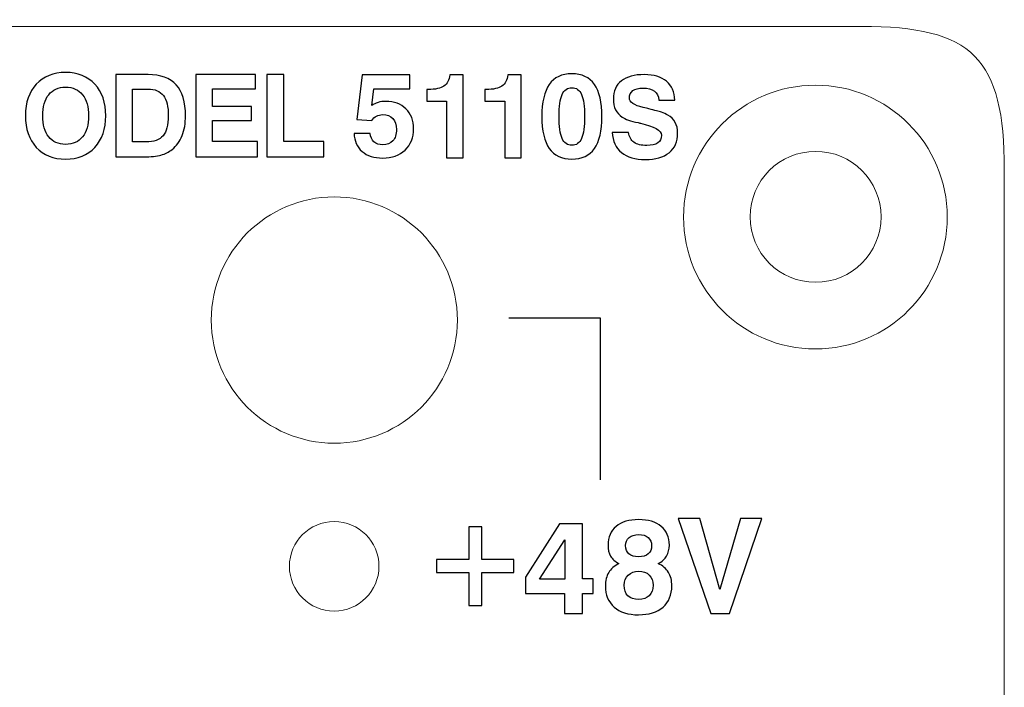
# Model space of a CAD drawing. Header units: inches. Extents: x -1.88 to 1.87, y -0.27 to 1.42.
# Tile 8 of 8: x 0.99 to 1.87, y 0.83 to 1.42. Entities that reach past the tile are written whole.
import ezdxf

# ---------------------------------------------------------------- set-up
doc = ezdxf.new("R2010")
doc.units = ezdxf.units.IN
doc.header["$MEASUREMENT"] = 0
for name, color, linetype in [('Layer 1', 7, 'Continuous'), ('Layer 3', 7, 'Continuous'), ('Layer 4', 7, 'Continuous')]:
    doc.layers.add(name, color=color, linetype=linetype)

msp = doc.modelspace()

# ---------------------------------------------------------------- linework, layer by layer
at = {"layer": 'Layer 1'}
for points, knots in [([(0.99858, 1.33726), (0.99858, 1.34913), (1.00181, 1.35854), (1.00828, 1.3655), (1.00828, 1.3655), (1.01474, 1.37246), (1.02345, 1.37594), (1.03443, 1.37594), (1.03443, 1.37594), (1.04539, 1.37594), (1.05411, 1.37246), (1.06061, 1.36548), (1.06061, 1.36548), (1.06711, 1.3585), (1.07036, 1.34909), (1.07036, 1.33726), (1.07036, 1.33726), (1.07036, 1.32542), (1.06711, 1.31602), (1.06061, 1.30904), (1.06061, 1.30904), (1.05411, 1.30206), (1.04539, 1.29857), (1.03443, 1.29857), (1.03443, 1.29857), (1.02345, 1.29857), (1.01474, 1.30206), (1.00828, 1.30904), (1.00828, 1.30904), (1.00181, 1.31602), (0.99858, 1.32542), (0.99858, 1.33726)], [0, 0, 0, 0, 0.111111, 0.111111, 0.111111, 0.111111, 0.222222, 0.222222, 0.222222, 0.222222, 0.333333, 0.333333, 0.333333, 0.333333, 0.444444, 0.444444, 0.444444, 0.444444, 0.555556, 0.555556, 0.555556, 0.555556, 0.666667, 0.666667, 0.666667, 0.666667, 0.777778, 0.777778, 0.777778, 0.777778, 1, 1, 1, 1]), ([(1.07941, 1.30061), (1.07941, 1.30061), (1.07941, 1.37404), (1.07941, 1.37404), (1.07941, 1.37404), (1.07941, 1.37404), (1.10816, 1.37404), (1.10816, 1.37404), (1.10816, 1.37404), (1.11943, 1.37404), (1.12783, 1.37099), (1.13336, 1.36492), (1.13336, 1.36492), (1.13889, 1.35884), (1.14167, 1.34962), (1.14167, 1.33725), (1.14167, 1.33725), (1.14167, 1.33055), (1.14065, 1.32462), (1.1386, 1.3195), (1.1386, 1.3195), (1.13656, 1.31438), (1.13358, 1.31026), (1.1297, 1.30715), (1.1297, 1.30715), (1.12678, 1.30482), (1.12346, 1.30315), (1.11973, 1.30213), (1.11973, 1.30213), (1.116, 1.30113), (1.1108, 1.30061), (1.10408, 1.30061), (1.10408, 1.30061), (1.10408, 1.30061), (1.07941, 1.30061), (1.07941, 1.30061)], [0, 0, 0, 0, 0.1, 0.1, 0.1, 0.1, 0.2, 0.2, 0.2, 0.2, 0.3, 0.3, 0.3, 0.3, 0.4, 0.4, 0.4, 0.4, 0.5, 0.5, 0.5, 0.5, 0.6, 0.6, 0.6, 0.6, 0.7, 0.7, 0.7, 0.7, 0.8, 0.8, 0.8, 0.8, 1, 1, 1, 1]), ([(1.15072, 1.30061), (1.15072, 1.30061), (1.15072, 1.37404), (1.15072, 1.37404), (1.15072, 1.37404), (1.15072, 1.37404), (1.20405, 1.37404), (1.20405, 1.37404), (1.20405, 1.37404), (1.20405, 1.37404), (1.20405, 1.36127), (1.20405, 1.36127), (1.20405, 1.36127), (1.20405, 1.36127), (1.16563, 1.36127), (1.16563, 1.36127), (1.16563, 1.36127), (1.16563, 1.36127), (1.16563, 1.34562), (1.16563, 1.34562), (1.16563, 1.34562), (1.16563, 1.34562), (1.20077, 1.34562), (1.20077, 1.34562), (1.20077, 1.34562), (1.20077, 1.34562), (1.20077, 1.33306), (1.20077, 1.33306), (1.20077, 1.33306), (1.20077, 1.33306), (1.16563, 1.33306), (1.16563, 1.33306), (1.16563, 1.33306), (1.16563, 1.33306), (1.16563, 1.31418), (1.16563, 1.31418), (1.16563, 1.31418), (1.16563, 1.31418), (1.20586, 1.31418), (1.20586, 1.31418), (1.20586, 1.31418), (1.20586, 1.31418), (1.20586, 1.30061), (1.20586, 1.30061), (1.20586, 1.30061), (1.20586, 1.30061), (1.15072, 1.30061), (1.15072, 1.30061)], [0, 0, 0, 0, 0.076923, 0.076923, 0.076923, 0.076923, 0.153846, 0.153846, 0.153846, 0.153846, 0.230769, 0.230769, 0.230769, 0.230769, 0.307692, 0.307692, 0.307692, 0.307692, 0.384615, 0.384615, 0.384615, 0.384615, 0.461538, 0.461538, 0.461538, 0.461538, 0.538462, 0.538462, 0.538462, 0.538462, 0.615385, 0.615385, 0.615385, 0.615385, 0.692308, 0.692308, 0.692308, 0.692308, 0.769231, 0.769231, 0.769231, 0.769231, 0.846154, 0.846154, 0.846154, 0.846154, 1, 1, 1, 1]), ([(1.21447, 1.30061), (1.21447, 1.30061), (1.21447, 1.37404), (1.21447, 1.37404), (1.21447, 1.37404), (1.21447, 1.37404), (1.22958, 1.37404), (1.22958, 1.37404), (1.22958, 1.37404), (1.22958, 1.37404), (1.22958, 1.31418), (1.22958, 1.31418), (1.22958, 1.31418), (1.22958, 1.31418), (1.26542, 1.31418), (1.26542, 1.31418), (1.26542, 1.31418), (1.26542, 1.31418), (1.26542, 1.30061), (1.26542, 1.30061), (1.26542, 1.30061), (1.26542, 1.30061), (1.21447, 1.30061), (1.21447, 1.30061)], [0, 0, 0, 0, 0.142857, 0.142857, 0.142857, 0.142857, 0.285714, 0.285714, 0.285714, 0.285714, 0.428571, 0.428571, 0.428571, 0.428571, 0.571429, 0.571429, 0.571429, 0.571429, 0.714286, 0.714286, 0.714286, 0.714286, 1, 1, 1, 1]), ([(1.29225, 1.32157), (1.29225, 1.32157), (1.30676, 1.32157), (1.30676, 1.32157), (1.30676, 1.32157), (1.30701, 1.31832), (1.3081, 1.31581), (1.31004, 1.31404), (1.31004, 1.31404), (1.31197, 1.31226), (1.31457, 1.31137), (1.31781, 1.31137), (1.31781, 1.31137), (1.32183, 1.31137), (1.32491, 1.31254), (1.32703, 1.31489), (1.32703, 1.31489), (1.32915, 1.31724), (1.33021, 1.3206), (1.33021, 1.32499), (1.33021, 1.32499), (1.33021, 1.32911), (1.32911, 1.33235), (1.32694, 1.3347), (1.32694, 1.3347), (1.32476, 1.33707), (1.32175, 1.33826), (1.31791, 1.33826), (1.31791, 1.33826), (1.31577, 1.33826), (1.31389, 1.33784), (1.31227, 1.33697), (1.31227, 1.33697), (1.31064, 1.3361), (1.30926, 1.33483), (1.30811, 1.33313), (1.30811, 1.33313), (1.30811, 1.33313), (1.29475, 1.33391), (1.29475, 1.33391), (1.29475, 1.33391), (1.29475, 1.33391), (1.29956, 1.37373), (1.29956, 1.37373), (1.29956, 1.37373), (1.29956, 1.37373), (1.34223, 1.37373), (1.34223, 1.37373), (1.34223, 1.37373), (1.34223, 1.37373), (1.34223, 1.36118), (1.34223, 1.36118), (1.34223, 1.36118), (1.34223, 1.36118), (1.31004, 1.36118), (1.31004, 1.36118), (1.31004, 1.36118), (1.31004, 1.36118), (1.30811, 1.3463), (1.30811, 1.3463), (1.30811, 1.3463), (1.30974, 1.34757), (1.31161, 1.34855), (1.31372, 1.34919), (1.31372, 1.34919), (1.31582, 1.34982), (1.31818, 1.35014), (1.32076, 1.35014), (1.32076, 1.35014), (1.32816, 1.35014), (1.33414, 1.34789), (1.33869, 1.3434), (1.33869, 1.3434), (1.34323, 1.3389), (1.3455, 1.33301), (1.3455, 1.32572), (1.3455, 1.32572), (1.3455, 1.31774), (1.34298, 1.31137), (1.33798, 1.30662), (1.33798, 1.30662), (1.33297, 1.30187), (1.32625, 1.29949), (1.31781, 1.29949), (1.31781, 1.29949), (1.31015, 1.29949), (1.30404, 1.30146), (1.29949, 1.30539), (1.29949, 1.30539), (1.29495, 1.3093), (1.29254, 1.31469), (1.29225, 1.32157)], [0, 0, 0, 0, 0.041667, 0.041667, 0.041667, 0.041667, 0.083333, 0.083333, 0.083333, 0.083333, 0.125, 0.125, 0.125, 0.125, 0.166667, 0.166667, 0.166667, 0.166667, 0.208333, 0.208333, 0.208333, 0.208333, 0.25, 0.25, 0.25, 0.25, 0.291667, 0.291667, 0.291667, 0.291667, 0.333333, 0.333333, 0.333333, 0.333333, 0.375, 0.375, 0.375, 0.375, 0.416667, 0.416667, 0.416667, 0.416667, 0.458333, 0.458333, 0.458333, 0.458333, 0.5, 0.5, 0.5, 0.5, 0.541667, 0.541667, 0.541667, 0.541667, 0.583333, 0.583333, 0.583333, 0.583333, 0.625, 0.625, 0.625, 0.625, 0.666667, 0.666667, 0.666667, 0.666667, 0.708333, 0.708333, 0.708333, 0.708333, 0.75, 0.75, 0.75, 0.75, 0.791667, 0.791667, 0.791667, 0.791667, 0.833333, 0.833333, 0.833333, 0.833333, 0.875, 0.875, 0.875, 0.875, 0.916667, 0.916667, 0.916667, 0.916667, 1, 1, 1, 1]), ([(1.37505, 1.29956), (1.37505, 1.29956), (1.37505, 1.35031), (1.37505, 1.35031), (1.37505, 1.35031), (1.37505, 1.35031), (1.35731, 1.35031), (1.35731, 1.35031), (1.35731, 1.35031), (1.35731, 1.35031), (1.35731, 1.36073), (1.35731, 1.36073), (1.35731, 1.36073), (1.35731, 1.36073), (1.35845, 1.36073), (1.35845, 1.36073), (1.35845, 1.36073), (1.36492, 1.36073), (1.36963, 1.36174), (1.37259, 1.36374), (1.37259, 1.36374), (1.37554, 1.36574), (1.37728, 1.36908), (1.37779, 1.37379), (1.37779, 1.37379), (1.37779, 1.37379), (1.38967, 1.37379), (1.38967, 1.37379), (1.38967, 1.37379), (1.38967, 1.37379), (1.38967, 1.29956), (1.38967, 1.29956), (1.38967, 1.29956), (1.38967, 1.29956), (1.37505, 1.29956), (1.37505, 1.29956)], [0, 0, 0, 0, 0.1, 0.1, 0.1, 0.1, 0.2, 0.2, 0.2, 0.2, 0.3, 0.3, 0.3, 0.3, 0.4, 0.4, 0.4, 0.4, 0.5, 0.5, 0.5, 0.5, 0.6, 0.6, 0.6, 0.6, 0.7, 0.7, 0.7, 0.7, 0.8, 0.8, 0.8, 0.8, 1, 1, 1, 1]), ([(1.42691, 1.29956), (1.42691, 1.29956), (1.42691, 1.35031), (1.42691, 1.35031), (1.42691, 1.35031), (1.42691, 1.35031), (1.40917, 1.35031), (1.40917, 1.35031), (1.40917, 1.35031), (1.40917, 1.35031), (1.40917, 1.36073), (1.40917, 1.36073), (1.40917, 1.36073), (1.40917, 1.36073), (1.41031, 1.36073), (1.41031, 1.36073), (1.41031, 1.36073), (1.41678, 1.36073), (1.42149, 1.36174), (1.42444, 1.36374), (1.42444, 1.36374), (1.4274, 1.36574), (1.42914, 1.36908), (1.42965, 1.37379), (1.42965, 1.37379), (1.42965, 1.37379), (1.44152, 1.37379), (1.44152, 1.37379), (1.44152, 1.37379), (1.44152, 1.37379), (1.44152, 1.29956), (1.44152, 1.29956), (1.44152, 1.29956), (1.44152, 1.29956), (1.42691, 1.29956), (1.42691, 1.29956)], [0, 0, 0, 0, 0.1, 0.1, 0.1, 0.1, 0.2, 0.2, 0.2, 0.2, 0.3, 0.3, 0.3, 0.3, 0.4, 0.4, 0.4, 0.4, 0.5, 0.5, 0.5, 0.5, 0.6, 0.6, 0.6, 0.6, 0.7, 0.7, 0.7, 0.7, 0.8, 0.8, 0.8, 0.8, 1, 1, 1, 1]), ([(1.46015, 1.33664), (1.46015, 1.3494), (1.46237, 1.35894), (1.46681, 1.36527), (1.46681, 1.36527), (1.47125, 1.37162), (1.47797, 1.37479), (1.48696, 1.37479), (1.48696, 1.37479), (1.4959, 1.37479), (1.50263, 1.3716), (1.5071, 1.36523), (1.5071, 1.36523), (1.51158, 1.35885), (1.51381, 1.34929), (1.51381, 1.33653), (1.51381, 1.33653), (1.51381, 1.32379), (1.51159, 1.31426), (1.50715, 1.30797), (1.50715, 1.30797), (1.50272, 1.30169), (1.49597, 1.29854), (1.48696, 1.29854), (1.48696, 1.29854), (1.47797, 1.29854), (1.47124, 1.3017), (1.46681, 1.30802), (1.46681, 1.30802), (1.46237, 1.31434), (1.46015, 1.32388), (1.46015, 1.33664)], [0, 0, 0, 0, 0.111111, 0.111111, 0.111111, 0.111111, 0.222222, 0.222222, 0.222222, 0.222222, 0.333333, 0.333333, 0.333333, 0.333333, 0.444444, 0.444444, 0.444444, 0.444444, 0.555556, 0.555556, 0.555556, 0.555556, 0.666667, 0.666667, 0.666667, 0.666667, 0.777778, 0.777778, 0.777778, 0.777778, 1, 1, 1, 1]), ([(1.52301, 1.32235), (1.52301, 1.32235), (1.53762, 1.32235), (1.53762, 1.32235), (1.53762, 1.32235), (1.53817, 1.31841), (1.53979, 1.31548), (1.54246, 1.31357), (1.54246, 1.31357), (1.54512, 1.31167), (1.54898, 1.31072), (1.55403, 1.31072), (1.55403, 1.31072), (1.55833, 1.31072), (1.56156, 1.3115), (1.56375, 1.31302), (1.56375, 1.31302), (1.56593, 1.31454), (1.56702, 1.31681), (1.56702, 1.31981), (1.56702, 1.31981), (1.56702, 1.32418), (1.56072, 1.32769), (1.54821, 1.33065), (1.54821, 1.33065), (1.54821, 1.33065), (1.54778, 1.33075), (1.54778, 1.33075), (1.54778, 1.33075), (1.54745, 1.33083), (1.54694, 1.33095), (1.54626, 1.3311), (1.54626, 1.3311), (1.53954, 1.33258), (1.53476, 1.33421), (1.5319, 1.33604), (1.5319, 1.33604), (1.52935, 1.33766), (1.52741, 1.33986), (1.52608, 1.34261), (1.52608, 1.34261), (1.52475, 1.34536), (1.52407, 1.34859), (1.52407, 1.35235), (1.52407, 1.35235), (1.52407, 1.35935), (1.52646, 1.36473), (1.53122, 1.36846), (1.53122, 1.36846), (1.53596, 1.37218), (1.54284, 1.37404), (1.55183, 1.37404), (1.55183, 1.37404), (1.56024, 1.37404), (1.56681, 1.37206), (1.57154, 1.36809), (1.57154, 1.36809), (1.57628, 1.36411), (1.57878, 1.35852), (1.57905, 1.35128), (1.57905, 1.35128), (1.57905, 1.35128), (1.56482, 1.35128), (1.56482, 1.35128), (1.56482, 1.35128), (1.56456, 1.35476), (1.56322, 1.35742), (1.56082, 1.35923), (1.56082, 1.35923), (1.55841, 1.36105), (1.55496, 1.36197), (1.55051, 1.36197), (1.55051, 1.36197), (1.54662, 1.36197), (1.54364, 1.36122), (1.54154, 1.3597), (1.54154, 1.3597), (1.53944, 1.35819), (1.53839, 1.35604), (1.53839, 1.35323), (1.53839, 1.35323), (1.53839, 1.34941), (1.54248, 1.34657), (1.55065, 1.34468), (1.55065, 1.34468), (1.55286, 1.34416), (1.5546, 1.34377), (1.55583, 1.34346), (1.55583, 1.34346), (1.56107, 1.34214), (1.56481, 1.34107), (1.56698, 1.34034), (1.56698, 1.34034), (1.56919, 1.33959), (1.57111, 1.33875), (1.57274, 1.33784), (1.57274, 1.33784), (1.57566, 1.3362), (1.57786, 1.33406), (1.57933, 1.33137), (1.57933, 1.33137), (1.5808, 1.32869), (1.58153, 1.32546), (1.58153, 1.32171), (1.58153, 1.32171), (1.58153, 1.31422), (1.57901, 1.30842), (1.57396, 1.3043), (1.57396, 1.3043), (1.56891, 1.30018), (1.5618, 1.29811), (1.55261, 1.29811), (1.55261, 1.29811), (1.54356, 1.29811), (1.53645, 1.30022), (1.53131, 1.30442), (1.53131, 1.30442), (1.52617, 1.30863), (1.52339, 1.31459), (1.52301, 1.32235)], [0, 0, 0, 0, 0.032258, 0.032258, 0.032258, 0.032258, 0.064516, 0.064516, 0.064516, 0.064516, 0.096774, 0.096774, 0.096774, 0.096774, 0.129032, 0.129032, 0.129032, 0.129032, 0.16129, 0.16129, 0.16129, 0.16129, 0.193548, 0.193548, 0.193548, 0.193548, 0.225806, 0.225806, 0.225806, 0.225806, 0.258065, 0.258065, 0.258065, 0.258065, 0.290323, 0.290323, 0.290323, 0.290323, 0.322581, 0.322581, 0.322581, 0.322581, 0.354839, 0.354839, 0.354839, 0.354839, 0.387097, 0.387097, 0.387097, 0.387097, 0.419355, 0.419355, 0.419355, 0.419355, 0.451613, 0.451613, 0.451613, 0.451613, 0.483871, 0.483871, 0.483871, 0.483871, 0.516129, 0.516129, 0.516129, 0.516129, 0.548387, 0.548387, 0.548387, 0.548387, 0.580645, 0.580645, 0.580645, 0.580645, 0.612903, 0.612903, 0.612903, 0.612903, 0.645161, 0.645161, 0.645161, 0.645161, 0.677419, 0.677419, 0.677419, 0.677419, 0.709677, 0.709677, 0.709677, 0.709677, 0.741935, 0.741935, 0.741935, 0.741935, 0.774194, 0.774194, 0.774194, 0.774194, 0.806452, 0.806452, 0.806452, 0.806452, 0.83871, 0.83871, 0.83871, 0.83871, 0.870968, 0.870968, 0.870968, 0.870968, 0.903226, 0.903226, 0.903226, 0.903226, 0.935484, 0.935484, 0.935484, 0.935484, 1, 1, 1, 1]), ([(1.01397, 1.33726), (1.01397, 1.32919), (1.01578, 1.32291), (1.01937, 1.31843), (1.01937, 1.31843), (1.02296, 1.31396), (1.02798, 1.31173), (1.03443, 1.31173), (1.03443, 1.31173), (1.04094, 1.31173), (1.04602, 1.31396), (1.04964, 1.31843), (1.04964, 1.31843), (1.05326, 1.32291), (1.05507, 1.32919), (1.05507, 1.33726), (1.05507, 1.33726), (1.05507, 1.34533), (1.05326, 1.35161), (1.04964, 1.35609), (1.04964, 1.35609), (1.04602, 1.36056), (1.04094, 1.36279), (1.03443, 1.36279), (1.03443, 1.36279), (1.02798, 1.36279), (1.02296, 1.36056), (1.01937, 1.3561), (1.01937, 1.3561), (1.01578, 1.35165), (1.01397, 1.34537), (1.01397, 1.33726)], [0, 0, 0, 0, 0.111111, 0.111111, 0.111111, 0.111111, 0.222222, 0.222222, 0.222222, 0.222222, 0.333333, 0.333333, 0.333333, 0.333333, 0.444444, 0.444444, 0.444444, 0.444444, 0.555556, 0.555556, 0.555556, 0.555556, 0.666667, 0.666667, 0.666667, 0.666667, 0.777778, 0.777778, 0.777778, 0.777778, 1, 1, 1, 1]), ([(1.09421, 1.31387), (1.09421, 1.31387), (1.10632, 1.31387), (1.10632, 1.31387), (1.10632, 1.31387), (1.11333, 1.31387), (1.11843, 1.3157), (1.12155, 1.31939), (1.12155, 1.31939), (1.1247, 1.32304), (1.12627, 1.32902), (1.12627, 1.33725), (1.12627, 1.33725), (1.12627, 1.34545), (1.1248, 1.35149), (1.12188, 1.35533), (1.12188, 1.35533), (1.11895, 1.3592), (1.11439, 1.36112), (1.10816, 1.36112), (1.10816, 1.36112), (1.10816, 1.36112), (1.09421, 1.36112), (1.09421, 1.36112), (1.09421, 1.36112), (1.09421, 1.36112), (1.09421, 1.31387), (1.09421, 1.31387)], [0, 0, 0, 0, 0.125, 0.125, 0.125, 0.125, 0.25, 0.25, 0.25, 0.25, 0.375, 0.375, 0.375, 0.375, 0.5, 0.5, 0.5, 0.5, 0.625, 0.625, 0.625, 0.625, 0.75, 0.75, 0.75, 0.75, 1, 1, 1, 1]), ([(1.47555, 1.33664), (1.47555, 1.32761), (1.47646, 1.32107), (1.47828, 1.317), (1.47828, 1.317), (1.48009, 1.31291), (1.48298, 1.31087), (1.48696, 1.31087), (1.48696, 1.31087), (1.49093, 1.31087), (1.49383, 1.31293), (1.49567, 1.31705), (1.49567, 1.31705), (1.4975, 1.32115), (1.49841, 1.32769), (1.49841, 1.33664), (1.49841, 1.33664), (1.49841, 1.34563), (1.4975, 1.35216), (1.49567, 1.35623), (1.49567, 1.35623), (1.49383, 1.36031), (1.49093, 1.36235), (1.48696, 1.36235), (1.48696, 1.36235), (1.48298, 1.36235), (1.48008, 1.36031), (1.47828, 1.35626), (1.47828, 1.35626), (1.47646, 1.35219), (1.47555, 1.34566), (1.47555, 1.33664)], [0, 0, 0, 0, 0.111111, 0.111111, 0.111111, 0.111111, 0.222222, 0.222222, 0.222222, 0.222222, 0.333333, 0.333333, 0.333333, 0.333333, 0.444444, 0.444444, 0.444444, 0.444444, 0.555556, 0.555556, 0.555556, 0.555556, 0.666667, 0.666667, 0.666667, 0.666667, 0.777778, 0.777778, 0.777778, 0.777778, 1, 1, 1, 1]), ([(1.61117, 0.89267), (1.61117, 0.89267), (1.58189, 0.97757), (1.58189, 0.97757), (1.58189, 0.97757), (1.58189, 0.97757), (1.60125, 0.97757), (1.60125, 0.97757), (1.60125, 0.97757), (1.60125, 0.97757), (1.61929, 0.91405), (1.61929, 0.91405), (1.61929, 0.91405), (1.61929, 0.91405), (1.63769, 0.97757), (1.63769, 0.97757), (1.63769, 0.97757), (1.63769, 0.97757), (1.65681, 0.97757), (1.65681, 0.97757), (1.65681, 0.97757), (1.65681, 0.97757), (1.62789, 0.89267), (1.62789, 0.89267), (1.62789, 0.89267), (1.62789, 0.89267), (1.61117, 0.89267), (1.61117, 0.89267)], [0, 0, 0, 0, 0.125, 0.125, 0.125, 0.125, 0.25, 0.25, 0.25, 0.25, 0.375, 0.375, 0.375, 0.375, 0.5, 0.5, 0.5, 0.5, 0.625, 0.625, 0.625, 0.625, 0.75, 0.75, 0.75, 0.75, 1, 1, 1, 1]), ([(1.39481, 0.97013), (1.39481, 0.97013), (1.40646, 0.97013), (1.40646, 0.97013), (1.40646, 0.97013), (1.40646, 0.97013), (1.40646, 0.94073), (1.40646, 0.94073), (1.40646, 0.94073), (1.40646, 0.94073), (1.43517, 0.94073), (1.43517, 0.94073), (1.43517, 0.94073), (1.43517, 0.94073), (1.43517, 0.92926), (1.43517, 0.92926), (1.43517, 0.92926), (1.43517, 0.92926), (1.40646, 0.92926), (1.40646, 0.92926), (1.40646, 0.92926), (1.40646, 0.92926), (1.40646, 0.89975), (1.40646, 0.89975), (1.40646, 0.89975), (1.40646, 0.89975), (1.39481, 0.89975), (1.39481, 0.89975), (1.39481, 0.89975), (1.39481, 0.89975), (1.39481, 0.92926), (1.39481, 0.92926), (1.39481, 0.92926), (1.39481, 0.92926), (1.3661, 0.92926), (1.3661, 0.92926), (1.3661, 0.92926), (1.3661, 0.92926), (1.3661, 0.94073), (1.3661, 0.94073), (1.3661, 0.94073), (1.3661, 0.94073), (1.39481, 0.94073), (1.39481, 0.94073), (1.39481, 0.94073), (1.39481, 0.94073), (1.39481, 0.97013), (1.39481, 0.97013)], [0, 0, 0, 0, 0.076923, 0.076923, 0.076923, 0.076923, 0.153846, 0.153846, 0.153846, 0.153846, 0.230769, 0.230769, 0.230769, 0.230769, 0.307692, 0.307692, 0.307692, 0.307692, 0.384615, 0.384615, 0.384615, 0.384615, 0.461538, 0.461538, 0.461538, 0.461538, 0.538462, 0.538462, 0.538462, 0.538462, 0.615385, 0.615385, 0.615385, 0.615385, 0.692308, 0.692308, 0.692308, 0.692308, 0.769231, 0.769231, 0.769231, 0.769231, 0.846154, 0.846154, 0.846154, 0.846154, 1, 1, 1, 1]), ([(1.48026, 0.89267), (1.48026, 0.89267), (1.48026, 0.91047), (1.48026, 0.91047), (1.48026, 0.91047), (1.48026, 0.91047), (1.44544, 0.91047), (1.44544, 0.91047), (1.44544, 0.91047), (1.44544, 0.91047), (1.44544, 0.92499), (1.44544, 0.92499), (1.44544, 0.92499), (1.44544, 0.92499), (1.47587, 0.97284), (1.47587, 0.97284), (1.47587, 0.97284), (1.47587, 0.97284), (1.49634, 0.97284), (1.49634, 0.97284), (1.49634, 0.97284), (1.49634, 0.97284), (1.49634, 0.92361), (1.49634, 0.92361), (1.49634, 0.92361), (1.49634, 0.92361), (1.5059, 0.92361), (1.5059, 0.92361), (1.5059, 0.92361), (1.5059, 0.92361), (1.5059, 0.91047), (1.5059, 0.91047), (1.5059, 0.91047), (1.5059, 0.91047), (1.49634, 0.91047), (1.49634, 0.91047), (1.49634, 0.91047), (1.49634, 0.91047), (1.49634, 0.89267), (1.49634, 0.89267), (1.49634, 0.89267), (1.49634, 0.89267), (1.48026, 0.89267), (1.48026, 0.89267)], [0, 0, 0, 0, 0.083333, 0.083333, 0.083333, 0.083333, 0.166667, 0.166667, 0.166667, 0.166667, 0.25, 0.25, 0.25, 0.25, 0.333333, 0.333333, 0.333333, 0.333333, 0.416667, 0.416667, 0.416667, 0.416667, 0.5, 0.5, 0.5, 0.5, 0.583333, 0.583333, 0.583333, 0.583333, 0.666667, 0.666667, 0.666667, 0.666667, 0.75, 0.75, 0.75, 0.75, 0.833333, 0.833333, 0.833333, 0.833333, 1, 1, 1, 1]), ([(1.52907, 0.93721), (1.52563, 0.93912), (1.52311, 0.94136), (1.52158, 0.94394), (1.52158, 0.94394), (1.52004, 0.94652), (1.51928, 0.9498), (1.51928, 0.9538), (1.51928, 0.9538), (1.51928, 0.96086), (1.5217, 0.96641), (1.52654, 0.97044), (1.52654, 0.97044), (1.53138, 0.97448), (1.53807, 0.9765), (1.54661, 0.9765), (1.54661, 0.9765), (1.55522, 0.9765), (1.56195, 0.9745), (1.56681, 0.97048), (1.56681, 0.97048), (1.57167, 0.96647), (1.57411, 0.9609), (1.57411, 0.9538), (1.57411, 0.9538), (1.57411, 0.95), (1.57329, 0.9467), (1.57163, 0.94392), (1.57163, 0.94392), (1.56998, 0.94113), (1.5675, 0.93891), (1.5642, 0.93721), (1.5642, 0.93721), (1.56823, 0.93532), (1.57126, 0.93272), (1.57331, 0.9294), (1.57331, 0.9294), (1.57533, 0.92607), (1.57636, 0.92202), (1.57636, 0.91726), (1.57636, 0.91726), (1.57636, 0.90923), (1.57372, 0.90292), (1.56843, 0.89835), (1.56843, 0.89835), (1.56315, 0.89377), (1.55587, 0.89148), (1.54661, 0.89148), (1.54661, 0.89148), (1.53722, 0.89148), (1.52994, 0.89375), (1.52477, 0.89829), (1.52477, 0.89829), (1.51957, 0.90282), (1.51698, 0.90915), (1.51698, 0.91726), (1.51698, 0.91726), (1.51698, 0.92198), (1.51794, 0.92596), (1.51989, 0.92917), (1.51989, 0.92917), (1.52183, 0.93237), (1.52489, 0.93505), (1.52907, 0.93721)], [0, 0, 0, 0, 0.058824, 0.058824, 0.058824, 0.058824, 0.117647, 0.117647, 0.117647, 0.117647, 0.176471, 0.176471, 0.176471, 0.176471, 0.235294, 0.235294, 0.235294, 0.235294, 0.294118, 0.294118, 0.294118, 0.294118, 0.352941, 0.352941, 0.352941, 0.352941, 0.411765, 0.411765, 0.411765, 0.411765, 0.470588, 0.470588, 0.470588, 0.470588, 0.529412, 0.529412, 0.529412, 0.529412, 0.588235, 0.588235, 0.588235, 0.588235, 0.647059, 0.647059, 0.647059, 0.647059, 0.705882, 0.705882, 0.705882, 0.705882, 0.764706, 0.764706, 0.764706, 0.764706, 0.823529, 0.823529, 0.823529, 0.823529, 0.882353, 0.882353, 0.882353, 0.882353, 1, 1, 1, 1]), ([(1.53502, 0.95323), (1.53502, 0.95004), (1.53602, 0.94758), (1.53801, 0.94587), (1.53801, 0.94587), (1.54002, 0.94416), (1.54289, 0.94331), (1.54661, 0.94331), (1.54661, 0.94331), (1.55035, 0.94331), (1.55322, 0.94418), (1.55522, 0.94591), (1.55522, 0.94591), (1.55725, 0.94764), (1.55826, 0.95006), (1.55826, 0.95323), (1.55826, 0.95323), (1.55826, 0.9563), (1.55721, 0.95872), (1.55515, 0.96047), (1.55515, 0.96047), (1.55306, 0.96224), (1.55023, 0.96313), (1.54661, 0.96313), (1.54661, 0.96313), (1.54306, 0.96313), (1.54025, 0.96222), (1.53817, 0.96041), (1.53817, 0.96041), (1.53606, 0.95862), (1.53502, 0.95622), (1.53502, 0.95323)], [0, 0, 0, 0, 0.111111, 0.111111, 0.111111, 0.111111, 0.222222, 0.222222, 0.222222, 0.222222, 0.333333, 0.333333, 0.333333, 0.333333, 0.444444, 0.444444, 0.444444, 0.444444, 0.555556, 0.555556, 0.555556, 0.555556, 0.666667, 0.666667, 0.666667, 0.666667, 0.777778, 0.777778, 0.777778, 0.777778, 1, 1, 1, 1]), ([(1.48062, 0.9232), (1.48062, 0.9232), (1.48062, 0.95854), (1.48062, 0.95854), (1.48062, 0.95854), (1.48062, 0.95854), (1.45819, 0.9232), (1.45819, 0.9232), (1.45819, 0.9232), (1.45819, 0.9232), (1.48062, 0.9232), (1.48062, 0.9232)], [0, 0, 0, 0, 0.25, 0.25, 0.25, 0.25, 0.5, 0.5, 0.5, 0.5, 1, 1, 1, 1]), ([(1.5337, 0.91783), (1.5337, 0.9138), (1.53482, 0.91067), (1.53706, 0.90848), (1.53706, 0.90848), (1.53933, 0.9063), (1.54254, 0.9052), (1.54672, 0.9052), (1.54672, 0.9052), (1.55072, 0.9052), (1.55387, 0.90632), (1.55615, 0.90854), (1.55615, 0.90854), (1.55843, 0.91077), (1.55957, 0.91388), (1.55957, 0.91783), (1.55957, 0.91783), (1.55957, 0.92163), (1.55839, 0.9247), (1.55605, 0.927), (1.55605, 0.927), (1.55371, 0.9293), (1.5506, 0.93046), (1.54672, 0.93046), (1.54672, 0.93046), (1.54285, 0.93046), (1.5397, 0.92928), (1.5373, 0.92694), (1.5373, 0.92694), (1.5349, 0.9246), (1.5337, 0.92157), (1.5337, 0.91783)], [0, 0, 0, 0, 0.111111, 0.111111, 0.111111, 0.111111, 0.222222, 0.222222, 0.222222, 0.222222, 0.333333, 0.333333, 0.333333, 0.333333, 0.444444, 0.444444, 0.444444, 0.444444, 0.555556, 0.555556, 0.555556, 0.555556, 0.666667, 0.666667, 0.666667, 0.666667, 0.777778, 0.777778, 0.777778, 0.777778, 1, 1, 1, 1])]:
    msp.add_open_spline(points, degree=3, knots=knots, dxfattribs=at)
at = {"layer": 'Layer 1', "lineweight": 25}
msp.add_open_spline([(1.51257, 1.01206), (1.51257, 1.01206), (1.51257, 1.15637), (1.51257, 1.15637), (1.51257, 1.15637), (1.51257, 1.15637), (1.43072, 1.15637), (1.43072, 1.15637)], degree=3, knots=[0, 0, 0, 0, 0.333333, 0.333333, 0.333333, 0.333333, 1, 1, 1, 1], dxfattribs=at)
at = {"layer": 'Layer 3', "lineweight": 13}
msp.add_ellipse((1.27466, 1.15478), major_axis=(0, 0.11), ratio=1, dxfattribs=at)
at = {"layer": 'Layer 3', "lineweight": 9}
msp.add_ellipse((1.27453, 0.93478), major_axis=(0, 0.04), ratio=1, dxfattribs=at)
at = {"layer": 'Layer 4', "lineweight": 13}
for centre, major_axis in [((1.70466, 1.24678), (0, 0.11782)), ((1.70479, 1.24698), (0, 0.0585))]:
    msp.add_ellipse(centre, major_axis=major_axis, ratio=1, dxfattribs=at)
msp.add_open_spline([(-1.7475, 1.41715), (-1.7475, 1.41715), (1.7455, 1.41715), (1.7455, 1.41715), (1.7455, 1.41715), (1.84537, 1.41715), (1.8735, 1.38864), (1.8735, 1.28916), (1.8735, 1.28916), (1.8735, 1.28916), (1.8735, -0.14185), (1.8735, -0.14185), (1.8735, -0.14185), (1.8735, -0.24491), (1.85028, -0.26985), (1.7455, -0.26985), (1.7455, -0.26985), (1.7455, -0.26985), (-1.7475, -0.26985), (-1.7475, -0.26985), (-1.7475, -0.26985), (-1.84631, -0.26985), (-1.8755, -0.24139), (-1.8755, -0.14185), (-1.8755, -0.14185), (-1.8755, -0.14185), (-1.8755, 1.28916), (-1.8755, 1.28916), (-1.8755, 1.28916), (-1.8755, 1.37013), (-1.84991, 1.42308), (-1.7475, 1.41715)], degree=3, knots=[0, 0, 0, 0, 0.111111, 0.111111, 0.111111, 0.111111, 0.222222, 0.222222, 0.222222, 0.222222, 0.333333, 0.333333, 0.333333, 0.333333, 0.444444, 0.444444, 0.444444, 0.444444, 0.555556, 0.555556, 0.555556, 0.555556, 0.666667, 0.666667, 0.666667, 0.666667, 0.777778, 0.777778, 0.777778, 0.777778, 1, 1, 1, 1], dxfattribs=at)

doc.saveas('drawing.dxf')
